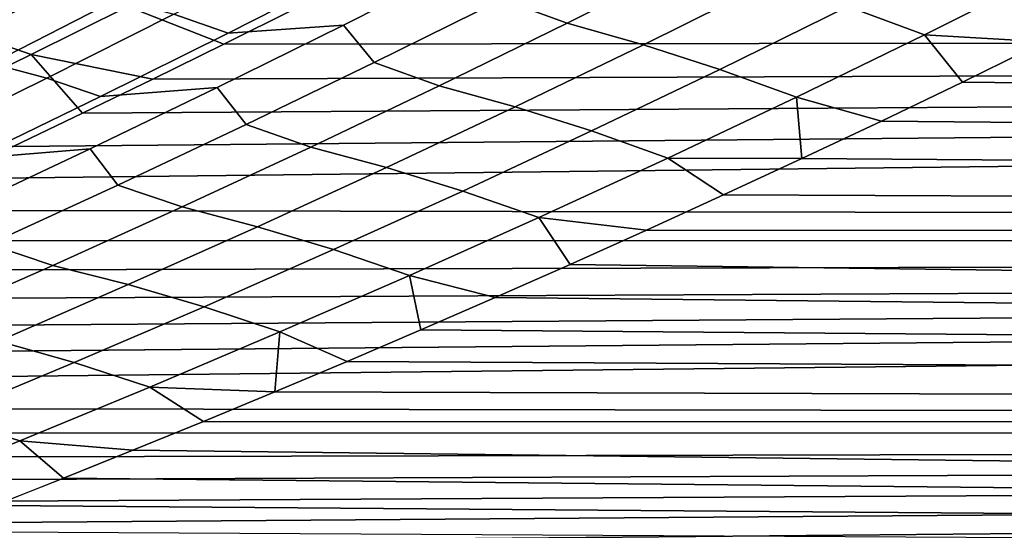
# Model space of a CAD drawing. Header units: metres. Extents: x -29 to 117, y -464 to 29.
# Tile 148 of 256: x 17.65 to 20.51, y -25.3 to -23.81. Entities that reach past the tile are written whole.
import ezdxf

# ---------------------------------------------------------------- set-up
doc = ezdxf.new("R2010")
doc.units = ezdxf.units.M
doc.layers.add('solid_24_501_056_XXX', color=7, linetype='CONTINUOUS')

msp = doc.modelspace()

# ---------------------------------------------------------------- linework, layer by layer
at = {"layer": 'solid_24_501_056_XXX'}
for points in [[(18.666183, -23.671999, 66.954475), (18.4536, -23.780003, 66.782135), (54.700001, -23.842815, 66.680603), (54.700001, -23.198271, 67.679291)], [(19.421534, -23.565731, 36.634075), (19.613657, -23.637125, 36.83289), (19.242579, -23.823706, 37.127552), (19.051876, -23.754112, 36.926735)], [(17.677538, -23.674644, 67.014328), (17.391539, -23.587902, 67.230812), (17.111462, -23.731218, 67.006615), (17.396965, -23.816208, 66.788788)], [(20.281862, -23.857801, 37.334206), (20.058552, -23.775772, 37.171688), (20.429464, -23.588503, 36.875591), (20.653355, -23.672188, 37.036457)], [(17.753683, -23.614994, 35.795414), (17.770674, -23.718983, 36.144558), (17.405743, -23.909113, 36.432041), (17.385551, -23.811621, 36.0849)], [(18.465242, -23.60747, 36.319984), (18.625767, -23.665079, 36.552124), (18.256193, -23.853268, 36.843956), (18.097818, -23.79756, 36.609543)], [(18.244978, -23.632944, 67.031532), (17.964573, -23.775284, 66.805367), (18.243834, -23.884857, 66.612106), (18.4536, -23.780003, 66.782135)], [(18.256193, -23.853268, 36.843956), (18.625767, -23.665079, 36.552124), (18.958853, -23.643488, 36.645866), (18.592121, -23.829472, 36.935856)], [(18.958853, -23.643488, 36.645866), (19.051876, -23.754112, 36.926735), (18.680929, -23.938395, 37.220955), (18.592121, -23.829472, 36.935856)], [(19.4641, -23.886957, 37.300568), (19.242579, -23.823706, 37.127552), (19.613657, -23.637125, 36.83289), (19.835733, -23.702185, 37.00452)], [(17.964573, -23.775284, 66.805367), (17.677538, -23.674644, 67.014328), (17.396965, -23.816208, 66.788788), (17.683502, -23.915165, 66.578346)], [(20.281862, -23.857801, 37.334206), (20.653355, -23.672188, 37.036457), (20.873655, -23.757818, 37.18224), (20.631105, -23.878378, 37.377312)], [(19.686363, -23.958794, 37.469234), (19.4641, -23.886957, 37.300568), (19.835733, -23.702185, 37.00452), (20.058552, -23.775772, 37.171688)], [(17.770674, -23.718983, 36.144558), (17.93454, -23.75346, 36.37743), (17.567753, -23.941582, 36.666702), (17.405743, -23.909113, 36.432041)], [(17.93454, -23.75346, 36.37743), (18.097818, -23.79756, 36.609543), (17.729097, -23.983696, 36.90078), (17.567753, -23.941582, 36.666702)], [(19.051876, -23.754112, 36.926735), (19.242579, -23.823706, 37.127552), (18.870235, -24.00614, 37.423733), (18.680929, -23.938395, 37.220955)], [(17.683502, -23.915165, 66.578346), (18.036798, -23.98674, 66.444252), (18.243834, -23.884857, 66.612106), (17.964573, -23.775284, 66.805367)], [(18.097818, -23.79756, 36.609543), (18.256193, -23.853268, 36.843956), (17.885345, -24.037445, 37.137424), (17.729097, -23.983696, 36.90078)], [(18.4536, -23.780003, 66.782135), (18.243834, -23.884857, 66.612106), (54.700001, -23.842815, 66.680603)], [(19.909115, -24.039129, 37.633354), (19.686363, -23.958794, 37.469234), (20.058552, -23.775772, 37.171688), (20.281862, -23.857801, 37.334206)], [(17.683502, -23.915165, 66.578346), (17.396965, -23.816208, 66.788788), (17.115738, -23.955353, 66.562363), (17.401798, -24.052601, 66.350479)], [(19.09123, -24.067549, 37.598087), (18.870235, -24.00614, 37.423733), (19.242579, -23.823706, 37.127552), (19.4641, -23.886957, 37.300568)], [(17.431282, -24.276257, 65.952179), (17.234369, -24.367922, 65.791458), (54.700001, -24.444395, 65.655457), (54.700001, -23.842815, 66.680603)], [(17.630606, -24.182276, 66.114441), (17.431282, -24.276257, 65.952179), (54.700001, -23.842815, 66.680603)], [(17.832417, -24.085823, 66.278412), (17.630606, -24.182276, 66.114441), (54.700001, -23.842815, 66.680603)], [(18.036798, -23.98674, 66.444252), (17.832417, -24.085823, 66.278412), (54.700001, -23.842815, 66.680603)], [(17.885345, -24.037445, 37.137424), (18.256193, -23.853268, 36.843956), (18.592121, -23.829472, 36.935856), (18.224142, -24.011473, 37.227409)], [(18.243834, -23.884857, 66.612106), (18.036798, -23.98674, 66.444252), (54.700001, -23.842815, 66.680603)], [(18.592121, -23.829472, 36.935856), (18.680929, -23.938395, 37.220955), (18.30876, -24.118603, 37.516716), (18.224142, -24.011473, 37.227409)], [(19.909115, -24.039129, 37.633354), (20.281862, -23.857801, 37.334206), (20.391802, -23.995502, 37.570312), (20.156328, -24.108778, 37.760376)], [(20.281862, -23.857801, 37.334206), (20.631105, -23.878378, 37.377312), (20.391802, -23.995502, 37.570312)], [(20.391802, -23.995502, 37.570312), (20.631105, -23.878378, 37.377312), (54.700001, -24.444395, 38.344543)], [(19.31296, -24.137594, 37.768192), (19.09123, -24.067549, 37.598087), (19.4641, -23.886957, 37.300568), (19.686363, -23.958794, 37.469234)], [(17.567753, -23.941582, 36.666702), (17.729097, -23.983696, 36.90078), (17.35914, -24.165897, 37.19368), (17.199707, -24.125816, 36.957684)], [(17.683502, -23.915165, 66.578346), (17.401798, -24.052601, 66.350479), (17.630606, -24.182276, 66.114441), (17.832417, -24.085823, 66.278412)], [(17.683502, -23.915165, 66.578346), (17.832417, -24.085823, 66.278412), (18.036798, -23.98674, 66.444252)], [(18.680929, -23.938395, 37.220955), (18.870235, -24.00614, 37.423733), (18.496696, -24.18445, 37.721405), (18.30876, -24.118603, 37.516716)], [(19.535179, -24.2162, 37.933868), (19.31296, -24.137594, 37.768192), (19.686363, -23.958794, 37.469234), (19.909115, -24.039129, 37.633354)], [(17.729097, -23.983696, 36.90078), (17.885345, -24.037445, 37.137424), (17.513288, -24.217632, 37.432518), (17.35914, -24.165897, 37.19368)], [(20.156328, -24.108778, 37.760376), (20.391802, -23.995502, 37.570312), (54.700001, -24.444395, 38.344543)], [(17.513288, -24.217632, 37.432518), (17.885345, -24.037445, 37.137424), (18.224142, -24.011473, 37.227409), (17.854977, -24.189512, 37.520519)], [(18.224142, -24.011473, 37.227409), (18.30876, -24.118603, 37.516716), (17.935432, -24.294756, 37.813995), (17.854977, -24.189512, 37.520519)], [(18.717186, -24.243982, 37.897041), (18.496696, -24.18445, 37.721405), (18.870235, -24.00614, 37.423733), (19.09123, -24.067549, 37.598087)], [(19.909115, -24.039129, 37.633354), (19.924892, -24.218075, 37.947067), (19.535179, -24.2162, 37.933868)], [(19.909115, -24.039129, 37.633354), (20.156328, -24.108778, 37.760376), (19.924892, -24.218075, 37.947067)], [(18.93841, -24.312204, 38.068542), (18.717186, -24.243982, 37.897041), (19.09123, -24.067549, 37.598087), (19.31296, -24.137594, 37.768192)], [(19.924892, -24.218075, 37.947067), (20.156328, -24.108778, 37.760376), (54.700001, -24.444395, 38.344543)], [(18.30876, -24.118603, 37.516716), (18.496696, -24.18445, 37.721405), (18.122025, -24.358662, 38.02055), (17.935432, -24.294756, 37.813995)], [(19.160122, -24.389042, 38.235718), (18.93841, -24.312204, 38.068542), (19.31296, -24.137594, 37.768192), (19.535179, -24.2162, 37.933868)], [(17.140083, -24.393848, 37.729225), (17.513288, -24.217632, 37.432518), (17.854977, -24.189512, 37.520519), (17.484686, -24.363613, 37.815166)], [(17.854977, -24.189512, 37.520519), (17.935432, -24.294756, 37.813995), (17.561008, -24.466879, 38.112785), (17.484686, -24.363613, 37.815166)], [(18.342035, -24.416283, 38.197418), (18.122025, -24.358662, 38.02055), (18.496696, -24.18445, 37.721405), (18.717186, -24.243982, 37.897041)], [(19.160122, -24.389042, 38.235718), (19.535179, -24.2162, 37.933868), (19.697149, -24.323732, 38.130753), (19.472757, -24.426081, 38.31181)], [(19.535179, -24.2162, 37.933868), (19.924892, -24.218075, 37.947067), (19.697149, -24.323732, 38.130753)], [(19.697149, -24.323732, 38.130753), (19.924892, -24.218075, 37.947067), (54.700001, -24.444395, 38.344543)], [(18.56278, -24.482647, 38.370266), (18.342035, -24.416283, 38.197418), (18.717186, -24.243982, 37.897041), (18.93841, -24.312204, 38.068542)], [(17.935432, -24.294756, 37.813995), (18.122025, -24.358662, 38.02055), (17.746284, -24.528797, 38.321159), (17.561008, -24.466879, 38.112785)], [(18.784012, -24.55768, 38.538891), (18.56278, -24.482647, 38.370266), (18.93841, -24.312204, 38.068542), (19.160122, -24.389042, 38.235718)], [(19.472757, -24.426081, 38.31181), (19.697149, -24.323732, 38.130753), (54.700001, -24.444395, 38.344543)], [(17.234369, -24.367922, 65.791458), (17.040066, -24.457106, 65.632683), (54.700001, -24.444395, 65.655457)], [(17.965845, -24.584476, 38.499207), (17.746284, -24.528797, 38.321159), (18.122025, -24.358662, 38.02055), (18.342035, -24.416283, 38.197418)], [(18.784012, -24.55768, 38.538891), (19.160122, -24.389042, 38.235718), (19.251371, -24.525429, 38.49062), (19.032648, -24.622076, 38.667583)], [(19.160122, -24.389042, 38.235718), (19.472757, -24.426081, 38.31181), (19.251371, -24.525429, 38.49062)], [(18.186136, -24.648949, 38.67334), (17.965845, -24.584476, 38.499207), (18.342035, -24.416283, 38.197418), (18.56278, -24.482647, 38.370266)], [(19.472757, -24.426081, 38.31181), (54.700001, -24.444395, 38.344543), (54.700001, -25.001925, 39.394295), (19.251371, -24.525429, 38.49062)], [(16.107025, -24.867397, 64.869057), (15.927323, -24.943281, 64.721344), (54.700001, -25.001925, 64.605705), (54.700001, -24.444395, 65.655457)], [(16.288879, -24.789629, 65.018227), (16.107025, -24.867397, 64.869057), (54.700001, -24.444395, 65.655457)], [(16.472998, -24.709848, 65.169029), (16.288879, -24.789629, 65.018227), (54.700001, -24.444395, 65.655457)], [(16.659492, -24.627926, 65.321609), (16.472998, -24.709848, 65.169029), (54.700001, -24.444395, 65.655457)], [(16.848478, -24.543726, 65.476112), (16.659492, -24.627926, 65.321609), (54.700001, -24.444395, 65.655457)], [(17.040066, -24.457106, 65.632683), (16.848478, -24.543726, 65.476112), (54.700001, -24.444395, 65.655457)], [(17.561008, -24.466879, 38.112785), (17.746284, -24.528797, 38.321159), (17.369541, -24.694878, 38.623211), (17.185551, -24.634991, 38.413074)], [(18.406914, -24.722141, 38.843361), (18.186136, -24.648949, 38.67334), (18.56278, -24.482647, 38.370266), (18.784012, -24.55768, 38.538891)], [(17.588676, -24.748585, 38.802383), (17.369541, -24.694878, 38.623211), (17.746284, -24.528797, 38.321159), (17.965845, -24.584476, 38.499207)], [(19.032648, -24.622076, 38.667583), (19.251371, -24.525429, 38.49062), (54.700001, -25.001925, 39.394295)], [(18.784012, -24.55768, 38.538891), (18.816284, -24.716278, 38.84304), (18.602707, -24.807743, 39.016323), (18.406914, -24.722141, 38.843361)], [(18.784012, -24.55768, 38.538891), (19.032648, -24.622076, 38.667583), (18.816284, -24.716278, 38.84304)], [(17.808542, -24.811132, 38.977753), (17.588676, -24.748585, 38.802383), (17.965845, -24.584476, 38.499207), (18.186136, -24.648949, 38.67334)], [(18.816284, -24.716278, 38.84304), (19.032648, -24.622076, 38.667583), (54.700001, -25.001925, 39.394295)], [(18.028893, -24.88245, 39.14912), (17.808542, -24.811132, 38.977753), (18.186136, -24.648949, 38.67334), (18.406914, -24.722141, 38.843361)], [(18.406914, -24.722141, 38.843361), (18.392065, -24.896441, 39.187225), (18.028893, -24.88245, 39.14912)], [(18.406914, -24.722141, 38.843361), (18.602707, -24.807743, 39.016323), (18.392065, -24.896441, 39.187225)], [(18.602707, -24.807743, 39.016323), (18.816284, -24.716278, 38.84304), (54.700001, -25.001925, 39.394295)], [(17.430063, -24.969221, 39.283489), (17.210596, -24.90863, 39.106941), (17.588676, -24.748585, 38.802383), (17.808542, -24.811132, 38.977753)], [(17.650017, -25.038633, 39.456146), (17.430063, -24.969221, 39.283489), (17.808542, -24.811132, 38.977753), (18.028893, -24.88245, 39.14912)], [(18.392065, -24.896441, 39.187225), (18.602707, -24.807743, 39.016323), (54.700001, -25.001925, 39.394295)], [(17.650017, -25.038633, 39.456146), (18.028893, -24.88245, 39.14912), (18.184282, -24.982513, 39.355873), (17.979277, -25.066099, 39.522392)], [(18.028893, -24.88245, 39.14912), (18.392065, -24.896441, 39.187225), (18.184282, -24.982513, 39.355873)], [(18.184282, -24.982513, 39.355873), (18.392065, -24.896441, 39.187225), (54.700001, -25.001925, 39.394295)], [(15.927323, -24.943281, 64.721344), (15.749678, -25.017387, 64.574989), (54.700001, -25.001925, 64.605705)], [(17.27035, -25.190714, 39.76442), (17.050768, -25.123241, 39.59053), (17.430063, -24.969221, 39.283489), (17.650017, -25.038633, 39.456146)], [(18.184282, -24.982513, 39.355873), (54.700001, -25.001925, 39.394295), (54.700001, -25.514399, 40.466766), (17.979277, -25.066099, 39.522392)], [(14.731412, -25.423021, 63.733284), (14.568998, -25.4849, 63.59827), (54.700001, -25.514399, 63.533234), (54.700001, -25.001925, 64.605705)], [(14.895774, -25.359655, 63.869621), (14.731412, -25.423021, 63.733284), (54.700001, -25.001925, 64.605705)], [(15.062166, -25.294716, 64.007385), (14.895774, -25.359655, 63.869621), (54.700001, -25.001925, 64.605705)], [(15.230671, -25.228113, 64.146698), (15.062166, -25.294716, 64.007385), (54.700001, -25.001925, 64.605705)], [(15.401369, -25.159756, 64.287666), (15.230671, -25.228113, 64.146698), (54.700001, -25.001925, 64.605705)], [(15.574345, -25.089546, 64.430397), (15.401369, -25.159756, 64.287666), (54.700001, -25.001925, 64.605705)], [(15.749678, -25.017387, 64.574989), (15.574345, -25.089546, 64.430397), (54.700001, -25.001925, 64.605705)], [(17.27035, -25.190714, 39.76442), (17.650017, -25.038633, 39.456146), (17.776974, -25.147329, 39.686924), (17.577293, -25.226332, 39.849602)], [(17.650017, -25.038633, 39.456146), (17.979277, -25.066099, 39.522392), (17.776974, -25.147329, 39.686924)], [(17.776974, -25.147329, 39.686924), (17.979277, -25.066099, 39.522392), (54.700001, -25.514399, 40.466766)], [(17.577293, -25.226332, 39.849602), (17.776974, -25.147329, 39.686924), (54.700001, -25.514399, 40.466766)], [(17.380196, -25.303196, 40.01049), (17.577293, -25.226332, 39.849602), (54.700001, -25.514399, 40.466766)]]:
    msp.add_3dface(points, dxfattribs=at)

doc.saveas('drawing.dxf')
